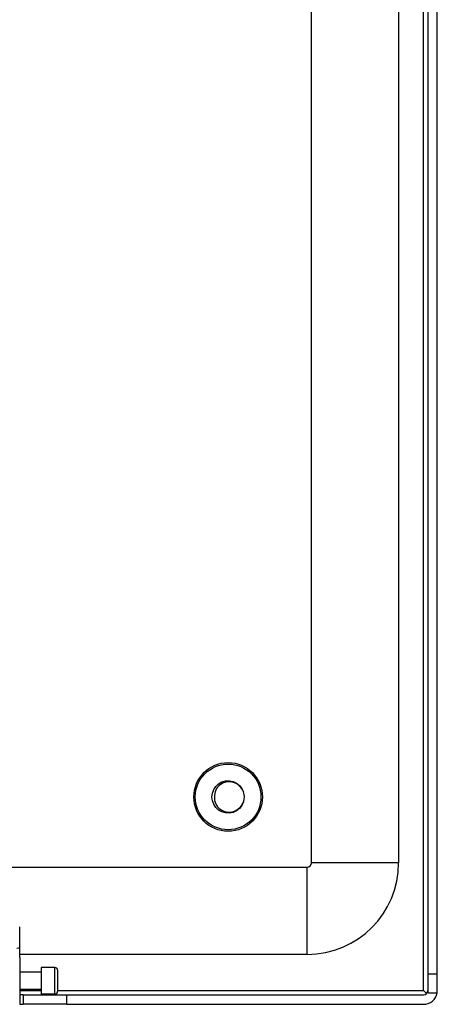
# Model space of a CAD drawing. Header units: inches. Extents: x 14 to 456, y 41 to 215.
# Tile 148 of 256: x 106.6 to 109.6, y 115.95 to 123.01. Entities that reach past the tile are written whole.
import ezdxf

# ---------------------------------------------------------------- set-up
doc = ezdxf.new("R2010")
doc.units = ezdxf.units.IN
doc.header["$MEASUREMENT"] = 0
doc.layers.add('Visible Edges(ANSI)', color=7, linetype='Continuous', lineweight=25)
doc.layers.add('Visible Tangent Edges(ANSI)', color=7, linetype='Continuous', lineweight=25)

msp = doc.modelspace()

# ---------------------------------------------------------------- linework, layer by layer
at = {"layer": 'Visible Edges(ANSI)'}
for p, q in [((109.5312, 145.7735), (109.5312, 116.1705)), ((109.5992, 116.1705), (109.5992, 145.7735)), ((109.3217, 130.6917), (109.3217, 116.9685)), ((108.6967, 116.9685), (108.6967, 130.5296)), ((62.7297, 116.9375), (108.6657, 116.9375)), ((106.6041, 116.3624), (106.6041, 116.5106)), ((106.6041, 116.2901), (106.6041, 116.3624)), ((108.6657, 116.3125), (106.6041, 116.3125)), ((106.6041, 116.2901), (106.6041, 115.9547)), ((106.7577, 116.218), (106.7577, 116.027)), ((106.8561, 116.218), (106.7577, 116.218)), ((106.7577, 116.1855), (106.6041, 116.1855)), ((106.8758, 116.1983), (106.8758, 116.0467)), ((109.5992, 116.1705), (109.5312, 116.1705)), ((109.5312, 116.1705), (109.5312, 116.0365)), ((109.5992, 116.0535), (109.5992, 116.1705)), ((106.7577, 116.0595), (106.6041, 116.0595)), ((106.6302, 116.0225), (106.6041, 116.0225)), ((106.6302, 116.0225), (106.9422, 116.0225)), ((106.6302, 116.0225), (106.6302, 115.9545)), ((106.8561, 116.027), (106.7577, 116.027)), ((106.9422, 116.0225), (109.5002, 116.0225)), ((109.5221, 116.0316), (109.5002, 116.0535)), ((109.5312, 116.0365), (109.5978, 116.0365)), ((106.6041, 115.9545), (106.6302, 115.9545)), ((106.9422, 115.9545), (106.6302, 115.9545)), ((106.9422, 115.9545), (109.5002, 115.9545))]:
    msp.add_line(p, q, dxfattribs=at)
at = {"layer": 'Visible Edges(ANSI)', "flags": 128}
for points in [[(108.2096, 117.4043), (108.1981, 117.3796), (108.1811, 117.3582), (108.1597, 117.3414), (108.1349, 117.33), (108.1081, 117.3247), (108.0809, 117.3258), (108.0546, 117.3333), (108.0309, 117.3466), (108.0109, 117.3651), (107.9957, 117.3878), (107.9863, 117.4134), (107.9831, 117.4405), (107.9863, 117.4676), (107.9957, 117.4932), (108.0109, 117.5159), (108.0309, 117.5344), (108.0547, 117.5478), (108.0809, 117.5552), (108.1081, 117.5563), (108.1349, 117.551), (108.1597, 117.5397), (108.1812, 117.5228), (108.1981, 117.5015), (108.2096, 117.4767)], [(108.2096, 117.4767), (108.2043, 117.4883), (108.1979, 117.4991), (108.1903, 117.5092), (108.1816, 117.5184), (108.1719, 117.5266), (108.1614, 117.5336), (108.1502, 117.5394), (108.1383, 117.5439), (108.1261, 117.547), (108.1136, 117.5487), (108.1009, 117.5489), (108.0883, 117.5476), (108.076, 117.5448), (108.0641, 117.5407), (108.0527, 117.5351), (108.0422, 117.5282), (108.0325, 117.5201), (108.0239, 117.5109), (108.0164, 117.5007), (108.0103, 117.4897), (108.0056, 117.4779), (108.0025, 117.4657), (108.0008, 117.4531), (108.0008, 117.4405)], [(108.0008, 117.4405), (108.0008, 117.4279), (108.0024, 117.4154), (108.0056, 117.4032), (108.0103, 117.3914), (108.0164, 117.3804), (108.0238, 117.3702), (108.0324, 117.3609), (108.0421, 117.3528), (108.0527, 117.3459), (108.064, 117.3404), (108.076, 117.3362), (108.0883, 117.3334), (108.1009, 117.3322), (108.1135, 117.3324), (108.126, 117.334), (108.1383, 117.3371), (108.1501, 117.3416), (108.1614, 117.3474), (108.1719, 117.3544), (108.1816, 117.3626), (108.1903, 117.3718), (108.1979, 117.3818), (108.2043, 117.3927), (108.2096, 117.4043)]]:
    msp.add_lwpolyline(points, dxfattribs=at)
at = {"layer": 'Visible Edges(ANSI)'}
for radius in [0.2461, 0.2355]:
    msp.add_circle((108.0992, 117.4405), radius, dxfattribs=at)
for centre, radius, start, end in [((108.0992, 117.4405), 0.1161, 341.832, 18.168), ((108.6657, 116.9685), 0.031, 270, 0), ((108.6657, 116.9685), 0.656, 270, 0), ((106.8561, 116.1983), 0.0197, 0, 90), ((106.8561, 116.0467), 0.0197, 270, 0), ((109.5002, 116.0535), 0.031, 270, 0), ((109.5002, 116.0535), 0.099, 270, 350.11233), ((109.5002, 116.0535), 0.099, 350.11233, 0)]:
    msp.add_arc(centre, radius, start, end, dxfattribs=at)
at = {"layer": 'Visible Tangent Edges(ANSI)'}
for p, q in [((109.5002, 116.0535), (109.5002, 145.7735)), ((108.6657, 116.3125), (108.6657, 116.9375)), ((109.3217, 116.9685), (108.6967, 116.9685)), ((106.8561, 116.027), (106.8561, 116.218)), ((106.6041, 116.0535), (106.7577, 116.0535)), ((106.8758, 116.0535), (109.5002, 116.0535)), ((106.9422, 115.9545), (106.9422, 116.0225))]:
    msp.add_line(p, q, dxfattribs=at)
msp.add_ellipse((106.5845, 116.3624), major_axis=(0.0197, 0), ratio=0.225879, start_param=4.712389, end_param=6.283185, dxfattribs=at)

doc.saveas('drawing.dxf')
